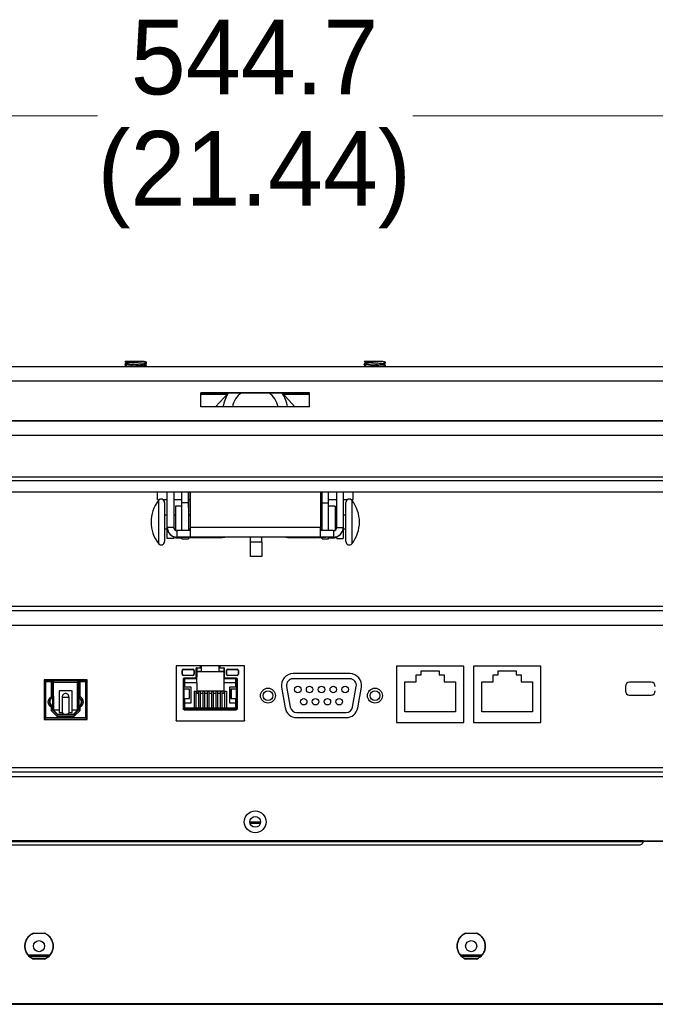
# Paper-space layout 'Sheet2' of a CAD drawing. Header units: millimetres. Extents: x 0 to 1118, y 0 to 864.
# Tile 33 of 232: x 399 to 449, y 142 to 219. Entities that reach past the tile are written whole.
import ezdxf

# ---------------------------------------------------------------- set-up
doc = ezdxf.new("R2010")
doc.units = ezdxf.units.MM
doc.styles.add('SLDTEXTSTYLE0', font='arial.ttf', dxfattribs={"width": 0.948})
doc.dimstyles.new('SLDDIMSTYLE1', dxfattribs={"dimtxt": 5.650301, "dimasz": 4.572, "dimexe": 0, "dimexo": 0.0625, "dimgap": 1.412575, "dimtad": 0, "dimtih": 1, "dimtoh": 1, "dimdec": 1, "dimlfac": 3, "dimrnd": 1e-09, "dimzin": 12, "dimdsep": 46, "dimtxsty": 'SLDTEXTSTYLE0', "dimsah": 1, "dimcen": 0.09, "dimadec": 0, "dimazin": 3, "dimtfac": 1, "dimtofl": 0, "dimtmove": 0, "dimatfit": 3, "dimfxl": 1, "dimfrac": 2, "dimtolj": 1, "dimtzin": 12, "dimarcsym": 0})

# ---------------------------------------------------------------- blocks, each defined once
blk = doc.blocks.new('_D_7')
at = {"color": 7, "linetype": 'Continuous', "lineweight": 0}
for p, q in [((326.925, 186.415), (326.925, 212.608)), ((508.478, 186.415), (508.478, 212.608)), ((326.925, 211.008), (405.413, 211.008)), ((508.478, 211.008), (429.99, 211.008))]:
    blk.add_line(p, q, dxfattribs=at)
for points in [[(326.925, 211.008), (331.497, 210.246), (331.497, 211.77)], [(508.478, 211.008), (503.906, 211.77), (503.906, 210.246)]]:
    blk.add_solid(points, dxfattribs=at)
at = {"color": 7, "linetype": 'Continuous', "lineweight": 0, "char_height": 5.8208, "attachment_point": 1, "style": 'SLDTEXTSTYLE0'}
for s, insert in [('544.7', (408, 218.511)), ('(21.44)', (405.413, 209.834))]:
    blk.add_mtext(s, dxfattribs=dict(at, insert=insert))

psp = doc.layouts.new('Sheet2')

# ---------------------------------------------------------------- linework, layer by layer
at = {"color": 7, "linetype": 'Continuous', "lineweight": 30}
for p, q in [((407.5549, 191.8655), (407.5549, 191.8395)), ((407.6726, 191.8512), (407.7582, 191.8015)), ((409.2173, 191.8191), (409.1539, 191.8559)), ((426.1815, 191.8655), (426.1838, 191.8656)), ((426.1815, 191.8655), (426.1815, 191.8624)), ((426.1838, 191.8656), (426.1939, 191.8584)), ((427.844, 191.8191), (427.7805, 191.8559)), ((338.5382, 191.4694), (496.8649, 191.4694)), ((407.5549, 191.6816), (407.5549, 191.6547)), ((407.5549, 191.5997), (407.5549, 191.5728)), ((407.5571, 191.6516), (407.5856, 191.635)), ((409.1772, 191.7605), (409.2184, 191.7844)), ((409.1805, 191.4958), (409.2187, 191.518)), ((409.2215, 191.7881), (409.2215, 191.8149)), ((409.2215, 191.7062), (409.2215, 191.733)), ((409.2215, 191.5214), (409.2215, 191.5483)), ((426.1815, 191.6816), (426.1815, 191.6547)), ((426.1815, 191.6226), (426.1815, 191.5957)), ((426.1837, 191.6516), (426.206, 191.6387)), ((426.3945, 191.4814), (426.3737, 191.4694)), ((427.8421, 191.5214), (427.8333, 191.5176)), ((427.8482, 191.7881), (427.8482, 191.8149)), ((427.8482, 191.7291), (427.8482, 191.7559)), ((427.8482, 191.5214), (427.8482, 191.5483)), ((427.8482, 191.4694), (427.8482, 191.4893)), ((496.8649, 190.3305), (338.5382, 190.3305)), ((413.4682, 189.4381), (421.9349, 189.4381)), ((413.4682, 188.3375), (413.4682, 189.4381)), ((421.9349, 189.4375), (413.4682, 189.4375)), ((413.4682, 189.3238), (415.5117, 189.3238)), ((413.4682, 189.3232), (415.5111, 189.3232)), ((414.6083, 188.3375), (415.6158, 189.4375)), ((419.7873, 189.4375), (420.7948, 188.3375)), ((419.8914, 189.3238), (421.9349, 189.3238)), ((419.8919, 189.3232), (421.9349, 189.3232)), ((421.9349, 188.3375), (421.9349, 189.4381)), ((421.9349, 188.3375), (413.4682, 188.3375)), ((495.7642, 187.2368), (339.6389, 187.2368)), ((339.6389, 187.2362), (495.7642, 187.2362)), ((364.787, 182.6057), (470.6162, 182.6057)), ((364.0941, 181.7201), (471.2874, 181.7201)), ((410.0815, 181.1274), (410.0815, 181.7201)), ((410.0815, 181.1274), (410.2793, 181.1274)), ((410.4657, 181.1274), (410.8452, 181.1274)), ((410.8452, 178.9443), (410.8452, 181.7201)), ((411.3515, 181.7201), (411.3515, 178.9443)), ((411.3515, 181.1274), (411.9865, 181.1274)), ((411.9865, 180.8688), (411.9865, 181.7201)), ((412.4929, 181.7201), (412.4929, 180.8688)), ((412.4945, 180.5051), (412.4945, 181.7201)), ((412.4945, 181.1274), (412.6215, 181.1274)), ((412.6215, 181.7201), (412.6215, 178.9448)), ((422.7815, 181.7201), (422.7815, 178.9448)), ((422.7815, 181.1274), (422.9085, 181.1274)), ((422.9085, 180.5051), (422.9085, 181.7201)), ((422.9102, 180.8688), (422.9102, 181.7201)), ((423.4165, 180.8688), (423.4165, 181.7201)), ((423.4165, 181.1274), (424.0515, 181.1274)), ((424.0515, 178.9443), (424.0515, 181.7201)), ((424.5579, 181.7201), (424.5579, 178.9443)), ((424.5579, 181.1274), (424.9374, 181.1274)), ((425.1238, 181.1274), (425.3215, 181.1274)), ((425.3215, 181.1274), (425.3215, 181.7201)), ((410.6412, 180.8754), (410.6412, 177.9739)), ((411.9865, 180.5858), (411.4785, 180.5858)), ((411.4785, 180.5858), (411.4785, 180.5341)), ((411.4785, 180.5341), (411.4785, 178.7114)), ((412.4929, 180.8688), (411.9865, 180.8688)), ((411.9865, 178.6774), (411.9865, 180.8688)), ((412.4929, 180.8688), (412.4929, 178.6774)), ((412.4929, 180.5051), (412.4945, 180.5051)), ((422.9085, 180.5051), (422.9102, 180.5051)), ((422.9102, 180.8688), (423.4165, 180.8688)), ((422.9102, 178.6774), (422.9102, 180.8688)), ((423.4165, 178.6774), (423.4165, 180.8688)), ((423.9245, 180.5858), (423.4165, 180.5858)), ((423.9245, 180.5858), (423.9245, 178.7114)), ((424.7619, 180.6639), (424.7619, 180.8754)), ((424.7619, 177.841), (424.7619, 180.6639)), ((410.8452, 179.8873), (410.6412, 179.8873)), ((411.4785, 179.8873), (411.3515, 179.8873)), ((412.6215, 179.8873), (412.4929, 179.8873)), ((422.9102, 179.8873), (422.7815, 179.8873)), ((424.0515, 179.8873), (423.9245, 179.8873)), ((424.7619, 179.8873), (424.5579, 179.8873)), ((410.6412, 178.829), (410.8452, 178.829)), ((411.3515, 178.9443), (410.8452, 178.9443)), ((410.8452, 178.9443), (410.8452, 178.9349)), ((410.8452, 178.0889), (410.8452, 178.9314)), ((411.3792, 178.829), (411.4785, 178.829)), ((412.4929, 178.829), (412.6215, 178.829)), ((422.7815, 178.9448), (412.6215, 178.9448)), ((412.6215, 178.9448), (412.6215, 178.1839)), ((422.7815, 178.1839), (422.7815, 178.9448)), ((422.7815, 178.829), (422.9102, 178.829)), ((423.9245, 178.829), (424.0239, 178.829)), ((424.0515, 178.9443), (424.5579, 178.9443)), ((424.5579, 178.9349), (424.5579, 178.9443)), ((424.5579, 178.9314), (424.5579, 178.0889)), ((424.5579, 178.829), (424.7619, 178.829)), ((411.3515, 178.0889), (410.8452, 178.0889)), ((410.8452, 178.0875), (410.8452, 178.0889)), ((411.3515, 178.0875), (410.8452, 178.0875)), ((411.3515, 178.2148), (411.3515, 178.0889)), ((411.3515, 178.0875), (411.3515, 178.0889)), ((411.4785, 178.1818), (411.4785, 178.1305)), ((411.4785, 178.1305), (411.9865, 178.1305)), ((412.6215, 178.6903), (411.6055, 178.6903)), ((411.6055, 178.6903), (411.6055, 178.1839)), ((412.6215, 178.1839), (411.6055, 178.1839)), ((411.6055, 178.1839), (411.6055, 178.1746)), ((411.6055, 178.1746), (412.1982, 178.1746)), ((411.9865, 178.0386), (411.9865, 178.1711)), ((411.9865, 178.0386), (412.4929, 178.0386)), ((412.4929, 178.1621), (412.4929, 178.0386)), ((412.4929, 178.1621), (414.0609, 178.1621)), ((422.7815, 178.1839), (412.6215, 178.1839)), ((412.8812, 178.1806), (413.4922, 178.1813)), ((413.4922, 178.1799), (412.8812, 178.1806)), ((412.8812, 178.1767), (413.4922, 178.1774)), ((413.4922, 178.176), (412.8812, 178.1767)), ((413.4922, 178.1813), (414.7142, 178.1813)), ((414.7142, 178.1799), (413.4922, 178.1799)), ((413.4922, 178.1774), (414.7142, 178.1774)), ((414.7142, 178.176), (413.4922, 178.176)), ((414.3149, 178.1732), (414.3149, 178.1725)), ((414.7142, 178.1813), (415.3253, 178.1806)), ((415.3253, 178.1806), (414.7142, 178.1799)), ((414.7142, 178.1774), (415.3253, 178.1767)), ((415.3253, 178.1767), (414.7142, 178.176)), ((420.2415, 178.1677), (415.1615, 178.1677)), ((415.1615, 178.1677), (415.1615, 178.1628)), ((417.3239, 177.7797), (417.3239, 178.1677)), ((418.2095, 177.7797), (418.2095, 178.1677)), ((420.0778, 178.1806), (420.6888, 178.1813)), ((420.6888, 178.1799), (420.0778, 178.1806)), ((420.0778, 178.1767), (420.6888, 178.1774)), ((420.6888, 178.176), (420.0778, 178.1767)), ((420.2415, 178.1628), (420.2415, 178.1677)), ((420.6888, 178.1813), (421.9109, 178.1813)), ((421.9109, 178.1799), (420.6888, 178.1799)), ((420.6888, 178.1774), (421.9109, 178.1774)), ((421.9109, 178.176), (420.6888, 178.176)), ((421.0882, 178.1732), (421.0882, 178.1725)), ((421.3422, 178.1621), (422.9102, 178.1621)), ((421.9109, 178.1813), (422.5219, 178.1806)), ((422.5219, 178.1806), (421.9109, 178.1799)), ((421.9109, 178.1774), (422.5219, 178.1767)), ((422.5219, 178.1767), (421.9109, 178.176)), ((423.7975, 178.6903), (422.7815, 178.6903)), ((423.7975, 178.1839), (422.7815, 178.1839)), ((422.9102, 178.0386), (422.9102, 178.1746)), ((422.9102, 178.0386), (423.4165, 178.0386)), ((423.7975, 178.1746), (423.2049, 178.1746)), ((423.4165, 178.0386), (423.4165, 178.1746)), ((423.4165, 178.1305), (423.9245, 178.1305)), ((423.7975, 178.6903), (423.7975, 178.1839)), ((423.7975, 178.1746), (423.7975, 178.1839)), ((423.9245, 178.1818), (423.9245, 178.1305)), ((424.0515, 178.0889), (424.0515, 178.2148)), ((424.0515, 178.0889), (424.5579, 178.0889)), ((424.0515, 178.0875), (424.0515, 178.0889)), ((424.0515, 178.0875), (424.5579, 178.0875)), ((424.5579, 178.0875), (424.5579, 178.0889)), ((410.6412, 177.9739), (410.6412, 177.841)), ((418.2095, 177.7797), (417.3239, 177.7797)), ((417.3239, 176.679), (417.3239, 177.7797)), ((418.2095, 177.7797), (418.2095, 176.679)), ((418.2095, 176.679), (417.3239, 176.679)), ((342.3683, 172.8057), (583.0249, 172.8057)), ((342.3683, 172.4724), (582.7892, 172.4724)), ((582.7892, 171.3057), (343.0349, 171.3057)), ((416.8599, 168.1624), (411.5299, 168.1624)), ((411.5299, 168.1624), (411.5299, 163.8557)), ((411.5366, 168.1557), (411.5299, 168.1557)), ((411.5366, 168.1624), (411.5366, 168.1557)), ((413.4483, 168.0557), (413.4483, 168.1624)), ((413.5183, 168.1557), (413.5183, 168.1624)), ((413.5183, 167.9757), (413.5183, 168.1557)), ((414.8716, 168.1624), (414.8716, 168.1557)), ((414.8716, 168.1557), (414.8716, 167.9757)), ((414.9416, 168.1624), (414.9416, 168.0557)), ((416.8533, 168.1557), (416.8533, 168.1624)), ((416.8533, 168.1557), (416.8599, 168.1557)), ((416.8599, 163.8557), (416.8599, 168.1624)), ((433.9616, 168.1391), (428.6949, 168.1391)), ((428.6949, 168.1391), (428.6949, 163.7391)), ((433.9616, 163.7391), (433.9616, 168.1391)), ((439.9616, 168.1391), (434.6949, 168.1391)), ((434.6949, 168.1391), (434.6949, 163.7391)), ((439.9616, 163.7391), (439.9616, 168.1391)), ((412.0049, 167.4924), (412.0049, 167.7924)), ((412.0216, 167.4924), (412.0216, 167.7924)), ((412.1049, 167.8924), (412.8383, 167.8924)), ((412.1049, 167.8757), (412.8383, 167.8757)), ((412.8383, 167.4091), (412.1049, 167.4091)), ((412.8383, 167.3924), (412.1049, 167.3924)), ((412.9216, 167.7924), (412.9216, 167.4924)), ((412.9383, 167.7924), (412.9383, 167.4924)), ((413.0749, 167.9224), (413.0749, 167.2224)), ((413.0749, 167.2991), (413.1449, 167.2991)), ((413.1416, 167.9891), (413.3816, 167.9891)), ((413.1449, 167.9891), (413.1449, 167.2991)), ((413.5183, 167.9757), (413.1449, 167.9757)), ((413.1449, 167.7257), (413.5183, 167.7257)), ((415.2449, 167.6757), (413.1449, 167.6757)), ((413.1449, 167.1574), (413.1449, 167.2991)), ((413.5183, 167.7257), (413.5183, 167.9757)), ((415.2449, 167.9757), (414.8716, 167.9757)), ((414.8716, 167.9757), (414.8716, 167.7257)), ((414.8716, 167.7257), (415.2449, 167.7257)), ((415.0083, 167.9891), (415.2483, 167.9891)), ((415.2449, 167.9891), (415.2449, 167.2991)), ((415.2449, 167.2991), (415.3149, 167.2991)), ((415.2449, 167.2991), (415.2449, 167.1574)), ((415.3149, 167.2224), (415.3149, 167.9224)), ((415.4516, 167.4924), (415.4516, 167.7924)), ((415.4683, 167.7924), (415.4683, 167.4924)), ((415.5516, 167.8924), (416.2849, 167.8924)), ((415.5516, 167.8757), (416.2849, 167.8757)), ((416.2849, 167.4091), (415.5516, 167.4091)), ((416.2849, 167.3924), (415.5516, 167.3924)), ((416.3683, 167.7924), (416.3683, 167.4924)), ((416.3849, 167.7924), (416.3849, 167.4924)), ((425.0738, 167.5427), (420.6472, 167.5427)), ((430.2449, 167.4391), (430.6283, 167.4391)), ((430.2449, 166.9057), (430.2449, 167.4391)), ((430.6283, 167.7724), (432.0283, 167.7724)), ((430.6283, 167.4391), (430.6283, 167.7724)), ((432.0283, 167.7724), (432.0283, 167.4391)), ((432.0283, 167.4391), (432.4116, 167.4391)), ((432.4116, 167.4391), (432.4116, 166.9057)), ((436.2449, 166.9057), (436.2449, 167.4391)), ((436.2449, 167.4391), (436.6283, 167.4391)), ((436.6283, 167.7724), (438.0283, 167.7724)), ((436.6283, 167.4391), (436.6283, 167.7724)), ((438.0283, 167.7724), (438.0283, 167.4391)), ((438.0283, 167.4391), (438.4116, 167.4391)), ((438.4116, 167.4391), (438.4116, 166.9057)), ((404.6033, 167.0724), (401.2533, 167.0724)), ((401.2533, 167.0724), (401.2533, 163.9724)), ((401.3533, 167.0724), (401.3533, 166.9724)), ((401.3533, 166.9724), (401.3866, 166.9391)), ((401.8283, 166.9724), (401.3533, 166.9724)), ((401.3533, 166.9724), (401.3533, 164.0724)), ((401.3866, 164.1057), (401.3866, 166.9391)), ((401.3866, 166.9391), (401.7949, 166.9391)), ((401.4199, 166.9724), (401.4199, 167.0724)), ((401.8283, 166.9724), (401.7949, 166.9391)), ((401.7949, 166.9391), (401.7949, 165.7132)), ((401.8949, 166.9724), (401.8283, 166.9724)), ((401.8949, 167.0724), (401.8949, 166.9724)), ((401.8949, 166.9724), (401.8949, 165.6391)), ((401.9295, 166.8224), (401.8949, 166.8224)), ((401.9297, 166.8057), (401.8949, 166.8057)), ((401.9283, 166.9724), (401.9283, 166.9667)), ((403.9283, 166.9724), (401.9283, 166.9724)), ((401.9283, 166.9667), (401.9468, 164.7374)), ((401.9958, 166.8724), (403.8608, 166.8724)), ((402.0135, 164.7307), (401.9958, 166.8724)), ((402.2283, 166.9724), (402.2283, 167.0724)), ((403.6283, 167.0724), (403.6283, 166.9724)), ((403.843, 164.7307), (403.8608, 166.8724)), ((403.8701, 167.0028), (403.87, 166.9724)), ((403.8708, 166.6557), (403.8783, 166.7138)), ((403.9282, 166.9667), (403.9098, 164.7374)), ((403.9282, 166.9667), (403.9283, 166.9724)), ((403.9531, 166.8623), (403.9534, 167.0023)), ((403.9616, 166.8057), (403.9566, 166.8057)), ((403.9616, 166.9724), (403.9616, 167.0724)), ((403.9616, 166.9724), (403.9616, 166.6765)), ((403.9616, 166.9724), (404.0283, 166.9724)), ((403.9634, 166.6557), (403.9616, 166.6765)), ((403.9616, 166.6557), (403.9616, 165.6566)), ((404.0283, 166.9724), (404.0616, 166.9391)), ((404.5033, 166.9724), (404.0283, 166.9724)), ((404.0616, 165.7274), (404.0616, 166.9391)), ((404.0616, 166.9391), (404.4699, 166.9391)), ((404.4366, 167.0724), (404.4366, 166.9724)), ((404.5033, 166.9724), (404.4699, 166.9391)), ((404.4699, 166.9391), (404.4699, 164.1057)), ((404.5033, 167.0724), (404.5033, 166.9724)), ((404.5033, 164.0724), (404.5033, 166.9724)), ((404.6033, 163.9724), (404.6033, 167.0724)), ((412.1066, 164.8057), (412.1066, 167.1224)), ((412.1066, 167.1224), (412.1399, 167.1224)), ((412.1399, 164.8057), (412.1399, 167.1224)), ((412.1499, 167.1574), (413.1449, 167.1574)), ((412.2066, 167.2224), (413.0749, 167.2224)), ((412.2066, 167.2224), (412.2066, 167.1891)), ((412.2066, 167.1891), (413.0749, 167.1891)), ((412.2199, 166.5207), (412.2199, 167.1574)), ((413.1449, 166.8241), (412.2199, 166.8241)), ((413.0749, 167.1891), (413.0749, 167.2224)), ((413.1449, 166.8241), (413.1449, 167.1574)), ((413.1449, 166.8241), (413.1449, 166.0057)), ((415.2449, 167.1574), (416.24, 167.1574)), ((415.2449, 167.1574), (415.2449, 166.8241)), ((416.1699, 166.8241), (415.2449, 166.8241)), ((415.2449, 166.8241), (415.2449, 166.0057)), ((415.3149, 167.2224), (416.1833, 167.2224)), ((415.3149, 167.2224), (415.3149, 167.1891)), ((415.3149, 167.1891), (416.1833, 167.1891)), ((416.1699, 167.1574), (416.1699, 166.5207)), ((416.1833, 167.2224), (416.1833, 167.1891)), ((416.2499, 167.1224), (416.2499, 164.8057)), ((416.2833, 167.1224), (416.2499, 167.1224)), ((416.2833, 167.1224), (416.2833, 164.8057)), ((420.147, 166.5464), (420.4306, 164.9378)), ((425.0738, 167.1427), (420.6472, 167.1427)), ((425.2904, 164.9378), (425.5741, 166.5464)), ((429.3616, 166.9057), (430.2449, 166.9057)), ((429.3616, 164.5724), (429.3616, 166.9057)), ((432.4116, 166.9057), (433.2949, 166.9057)), ((433.2949, 166.9057), (433.2949, 164.5724)), ((435.3616, 164.5724), (435.3616, 166.9057)), ((435.3616, 166.9057), (436.2449, 166.9057)), ((438.4116, 166.9057), (439.2949, 166.9057)), ((439.2949, 166.9057), (439.2949, 164.5724)), ((446.5349, 166.5391), (446.5349, 166.2057)), ((448.5349, 166.8724), (446.8683, 166.8724)), ((401.8949, 166.5057), (401.9321, 166.5057)), ((401.8949, 166.2724), (401.9341, 166.2724)), ((403.4283, 166.2057), (402.4283, 166.2057)), ((402.4283, 166.2057), (402.4283, 164.7307)), ((403.4283, 164.7307), (403.4283, 166.2057)), ((403.9225, 166.2724), (403.9616, 166.2724)), ((403.9423, 166.5057), (403.9616, 166.5057)), ((412.1399, 166.5207), (412.2199, 166.5207)), ((412.1399, 166.3291), (412.147, 166.3291)), ((412.147, 166.3291), (412.147, 165.6124)), ((412.5719, 166.3291), (412.147, 166.3291)), ((412.2199, 166.5207), (412.6716, 166.5207)), ((412.5719, 165.6124), (412.5719, 166.3291)), ((412.5719, 166.3291), (412.5883, 166.3291)), ((412.5883, 165.6124), (412.5883, 166.3291)), ((412.6716, 166.5207), (412.6716, 165.2541)), ((412.9383, 166.1713), (413.0716, 166.1713)), ((412.9383, 166.1713), (412.9383, 164.8507)), ((413.0716, 166.1713), (413.0716, 164.8507)), ((415.2449, 166.1724), (413.1449, 166.1724)), ((413.2783, 166.0057), (413.1449, 166.0057)), ((413.2783, 166.1713), (413.4116, 166.1713)), ((413.2783, 166.1713), (413.2783, 164.8507)), ((413.4116, 166.1713), (413.4116, 164.8507)), ((413.6183, 166.0057), (413.4116, 166.0057)), ((413.6183, 166.1713), (413.7516, 166.1713)), ((413.6183, 166.1713), (413.6183, 164.8507)), ((413.7516, 166.1713), (413.7516, 164.8507)), ((413.9583, 166.0057), (413.7516, 166.0057)), ((413.9583, 166.1713), (414.0916, 166.1713)), ((413.9583, 166.1713), (413.9583, 164.8507)), ((414.0916, 166.1713), (414.0916, 164.8507)), ((414.2983, 166.0057), (414.0916, 166.0057)), ((414.2983, 166.1713), (414.4316, 166.1713)), ((414.2983, 166.1713), (414.2983, 164.8507)), ((414.4316, 166.1713), (414.4316, 164.8507)), ((414.6383, 166.0057), (414.4316, 166.0057)), ((414.6383, 166.1713), (414.7716, 166.1713)), ((414.6383, 166.1713), (414.6383, 164.8507)), ((414.7716, 166.1713), (414.7716, 164.8507)), ((414.9783, 166.0057), (414.7716, 166.0057)), ((414.9783, 166.1713), (415.1116, 166.1713)), ((414.9783, 166.1713), (414.9783, 164.8507)), ((415.1116, 166.1713), (415.1116, 164.8507)), ((415.2449, 166.0057), (415.1116, 166.0057)), ((415.3183, 166.1713), (415.4516, 166.1713)), ((415.3183, 166.1713), (415.3183, 164.8507)), ((415.4516, 166.1713), (415.4516, 164.8507)), ((415.7183, 165.2541), (415.7183, 166.5207)), ((415.7183, 166.5207), (416.1699, 166.5207)), ((415.8016, 166.3291), (415.8016, 165.6124)), ((415.818, 166.3291), (415.8016, 166.3291)), ((415.818, 166.3291), (415.818, 165.6124)), ((416.2429, 166.3291), (415.818, 166.3291)), ((416.1699, 166.5207), (416.2499, 166.5207)), ((416.2429, 165.6124), (416.2429, 166.3291)), ((416.2429, 166.3291), (416.2499, 166.3291)), ((419.753, 166.477), (420.0367, 164.8683)), ((425.6844, 164.8683), (425.968, 166.477)), ((446.8683, 165.8724), (448.5349, 165.8724)), ((401.2533, 165.7391), (401.3533, 165.7391)), ((401.2533, 165.4724), (401.3533, 165.4724)), ((401.2533, 165.2057), (401.3533, 165.2057)), ((401.7949, 165.7132), (401.8949, 165.6391)), ((401.8949, 165.0391), (401.7949, 164.9649)), ((401.8949, 165.6391), (401.8949, 165.0391)), ((401.9418, 165.3391), (401.8949, 165.3391)), ((401.8949, 165.0391), (401.8949, 164.7224)), ((402.6616, 165.7224), (402.6616, 164.5057)), ((403.1949, 164.5057), (403.1949, 165.7224)), ((403.9616, 165.3391), (403.9147, 165.3391)), ((404.0616, 165.7274), (403.9616, 165.6566)), ((403.9616, 165.6566), (403.9616, 165.0215)), ((403.9616, 165.0215), (403.9616, 164.7224)), ((404.0616, 164.9507), (403.9616, 165.0215)), ((412.1399, 165.6124), (412.147, 165.6124)), ((412.2199, 165.5207), (412.1399, 165.5207)), ((412.147, 165.6124), (412.5719, 165.6124)), ((412.2199, 164.8507), (412.2199, 165.5207)), ((412.6716, 165.2541), (412.2199, 165.2541)), ((412.5719, 165.6124), (412.5883, 165.6124)), ((416.1699, 165.2541), (415.7183, 165.2541)), ((415.8016, 165.6124), (415.818, 165.6124)), ((415.818, 165.6124), (416.2429, 165.6124)), ((416.1699, 165.5207), (416.1699, 164.8507)), ((416.2499, 165.5207), (416.1699, 165.5207)), ((416.2429, 165.6124), (416.2499, 165.6124)), ((401.7949, 164.9649), (401.7949, 164.681)), ((401.7949, 164.681), (401.8949, 164.7224)), ((401.7949, 164.681), (402.2535, 164.2224)), ((401.9452, 164.9224), (401.8949, 164.9224)), ((401.8949, 164.7224), (402.2949, 164.3224)), ((401.9953, 164.6889), (401.9468, 164.7374)), ((401.9468, 164.6705), (401.9468, 164.7374)), ((401.9953, 164.6889), (402.0135, 164.7307)), ((402.3288, 164.3557), (401.9953, 164.6889)), ((402.0135, 164.7307), (402.4283, 164.7307)), ((402.2535, 164.2224), (402.2949, 164.3224)), ((402.2535, 164.2224), (403.603, 164.2224)), ((402.3288, 164.3557), (402.2616, 164.3557)), ((403.5616, 164.3224), (402.2949, 164.3224)), ((402.9283, 164.3557), (402.3288, 164.3557)), ((402.3533, 164.3557), (402.3533, 164.3224)), ((402.4283, 164.7307), (402.4283, 164.5057)), ((402.4283, 164.5057), (402.6616, 164.5057)), ((403.5278, 164.3557), (402.9283, 164.3557)), ((403.1949, 164.5057), (403.4283, 164.5057)), ((403.4283, 164.7307), (403.843, 164.7307)), ((403.4283, 164.5057), (403.4283, 164.7307)), ((403.5033, 164.3224), (403.5033, 164.3557)), ((403.8613, 164.6889), (403.5278, 164.3557)), ((403.5949, 164.3557), (403.5278, 164.3557)), ((403.5616, 164.3224), (403.9616, 164.7224)), ((403.5616, 164.3224), (403.603, 164.2224)), ((403.603, 164.2224), (404.0616, 164.681)), ((403.843, 164.7307), (403.8613, 164.6889)), ((403.9098, 164.7374), (403.8613, 164.6889)), ((403.9098, 164.7374), (403.9098, 164.6705)), ((403.9616, 164.9224), (403.9113, 164.9224)), ((404.0616, 164.681), (403.9616, 164.7224)), ((404.0616, 164.681), (404.0616, 164.9507)), ((412.1066, 164.8057), (412.1399, 164.8057)), ((412.2199, 164.8507), (412.1464, 164.7772)), ((412.1574, 164.7607), (416.2325, 164.7607)), ((416.1833, 164.7391), (412.2066, 164.7391)), ((412.2066, 164.7057), (412.2066, 164.7391)), ((416.1833, 164.7057), (412.2066, 164.7057)), ((416.1699, 164.8507), (412.2199, 164.8507)), ((416.2435, 164.7772), (416.1699, 164.8507)), ((416.1833, 164.7057), (416.1833, 164.7391)), ((416.2833, 164.8057), (416.2499, 164.8057)), ((420.9309, 164.518), (424.7902, 164.518)), ((433.2949, 164.5724), (429.3616, 164.5724)), ((439.2949, 164.5724), (435.3616, 164.5724)), ((401.2533, 164.0724), (401.3533, 164.0724)), ((401.2533, 163.9724), (404.6033, 163.9724)), ((401.3533, 164.0724), (401.3866, 164.1057)), ((404.5033, 164.0724), (401.3533, 164.0724)), ((404.4699, 164.1057), (401.3866, 164.1057)), ((404.4699, 164.1057), (404.5033, 164.0724)), ((404.5033, 164.0724), (404.6033, 164.0724)), ((411.5299, 163.8791), (411.5366, 163.8791)), ((411.5299, 163.8557), (416.8599, 163.8557)), ((411.5366, 163.8557), (411.5366, 163.8791)), ((416.8599, 163.8791), (416.8533, 163.8791)), ((416.8533, 163.8791), (416.8533, 163.8557)), ((420.9309, 164.118), (424.7902, 164.118)), ((428.6949, 163.7391), (433.9616, 163.7391)), ((434.6949, 163.7391), (439.9616, 163.7391)), ((618.9049, 159.8724), (216.4983, 159.8724)), ((216.734, 159.5391), (618.6692, 159.5391)), ((447.9249, 154.5191), (387.4916, 154.5191)), ((387.4933, 154.4724), (447.9233, 154.4724)), ((612.8368, 154.4724), (447.9233, 154.4724)), ((447.9249, 154.5191), (447.9249, 154.5186)), ((447.9249, 154.5191), (612.8368, 154.5191)), ((447.9249, 154.5186), (447.9249, 154.4955)), ((447.9249, 154.4957), (447.9249, 154.4955)), ((447.5916, 154.1724), (387.8249, 154.1724)), ((400.4383, 147.3224), (401.2782, 147.3224)), ((434.1049, 147.3224), (434.9449, 147.3224)), ((401.6923, 145.6057), (400.0242, 145.6057)), ((401.6016, 145.5057), (400.1149, 145.5057)), ((401.3618, 145.3391), (400.3547, 145.3391)), ((401.2782, 145.2891), (400.4383, 145.2891)), ((435.359, 145.6057), (433.6909, 145.6057)), ((435.2683, 145.5057), (433.7816, 145.5057)), ((435.0285, 145.3391), (434.0214, 145.3391)), ((434.9449, 145.2891), (434.1049, 145.2891)), ((215.9899, 141.8224), (619.3933, 141.8224)), ((215.9899, 141.7724), (619.3933, 141.7724)), ((220.9916, 141.8391), (614.3916, 141.8391))]:
    psp.add_line(p, q, dxfattribs=at)
at = {"color": 8, "linetype": 'Continuous', "lineweight": 30}
for p, q in [((363.2777, 186.1228), (472.1477, 186.1228)), ((470.5242, 182.8597), (364.8699, 182.8597)), ((410.1604, 181.0405), (410.1604, 177.8233)), ((425.2426, 180.8059), (425.2426, 181.0405)), ((425.2426, 177.6759), (425.2426, 180.8059)), ((410.1604, 177.8233), (410.1604, 177.6759)), ((413.4483, 168.1557), (413.5183, 168.1557)), ((414.8716, 168.1557), (414.9416, 168.1557)), ((579.4583, 160.2057), (339.3482, 160.2057)), ((418.1023, 155.8748), (417.3009, 155.8748)), ((447.5218, 154.4724), (447.6064, 154.5447))]:
    psp.add_line(p, q, dxfattribs=at)
at = {"color": 7, "linetype": 'Continuous', "lineweight": 30, "flags": 128}
for points in [[(411.4785, 178.1818), (411.4572, 178.1857), (411.3515, 178.2148)], [(411.3515, 178.2058), (411.4572, 178.1767), (411.4785, 178.1728)], [(412.1982, 178.1746), (412.6112, 178.1746), (413.0082, 178.1745), (413.3742, 178.1744), (413.6949, 178.1742), (413.9582, 178.174), (414.1538, 178.1737), (414.2742, 178.1735), (414.3149, 178.1732)], [(414.3149, 178.1725), (414.2742, 178.1722), (414.1538, 178.172), (413.9582, 178.1717), (413.6949, 178.1715), (413.3742, 178.1713), (413.0082, 178.1712), (412.6112, 178.1711), (412.4929, 178.1711)], [(421.0882, 178.1732), (421.1289, 178.1735), (421.2493, 178.1737), (421.4449, 178.174), (421.7082, 178.1742), (422.0289, 178.1744), (422.3949, 178.1745), (422.7919, 178.1746), (423.2049, 178.1746)], [(422.9102, 178.1711), (422.7919, 178.1711), (422.3949, 178.1712), (422.0289, 178.1713), (421.7082, 178.1715), (421.4449, 178.1717), (421.2493, 178.172), (421.1289, 178.1722), (421.0882, 178.1725)], [(424.0515, 178.2148), (423.9459, 178.1857), (423.9245, 178.1818)], [(423.9245, 178.1728), (423.9459, 178.1767), (424.0515, 178.2058)]]:
    psp.add_lwpolyline(points, dxfattribs=at)
at = {"color": 7, "linetype": 'Continuous', "lineweight": 30}
for centre, radius in [((421.0148, 166.3045), 0.254), ((421.9377, 166.3045), 0.254), ((422.8605, 166.3045), 0.254), ((423.7834, 166.3045), 0.254), ((424.7063, 166.3045), 0.254), ((418.6949, 165.8303), 0.5833), ((418.6949, 165.8303), 0.381), ((427.0261, 165.8303), 0.5833), ((427.0261, 165.8303), 0.381), ((421.4762, 165.3562), 0.254), ((422.3991, 165.3562), 0.254), ((423.322, 165.3562), 0.254), ((424.2448, 165.3562), 0.254), ((417.7016, 155.9891), 0.85), ((417.7016, 155.9891), 0.4167), ((400.8583, 146.3057), 0.4333), ((434.5249, 146.3057), 0.4333)]:
    psp.add_circle(centre, radius, dxfattribs=at)
for centre, radius, start, end in [((407.6816, 168.4248), 23.4411, 89.937855, 90.309327), ((417.7016, 187.9612), 2.54, 144.463447, 171.481877), ((417.7015, 187.9626), 1.8203, 125.877615, 168.115448), ((417.7016, 187.9626), 1.8203, 11.884552, 54.122385), ((417.7015, 187.9612), 2.54, 8.518158, 35.536518), ((410.3725, 180.8754), 0.2687, 0, 142.102418), ((425.0306, 180.8754), 0.2687, 37.897582, 180), ((412.3216, 179.3582), 2.7387, 142.102418, 217.897582), ((423.0815, 179.3582), 2.7387, 322.102418, 37.897582), ((411.6055, 178.9443), 0.7603, 180.000123, 269.999877), ((411.6055, 178.9349), 0.7603, 179.999829, 270.000171), ((411.6055, 178.9443), 0.254, 180.000373, 269.999627), ((423.7975, 178.9443), 0.7603, 270.000123, 359.999877), ((423.7975, 178.9443), 0.254, 270.000293, 359.999707), ((423.7975, 178.9349), 0.7603, 269.999829, 0.000171), ((413.7887, 21.2868), 156.8983, 89.561466, 90.214431), ((413.7884, 21.3639), 156.8173, 89.561134, 90.214436), ((414.3363, 593.9539), 415.7919, 269.962044, 270.113715), ((421.0668, 593.9538), 415.7918, 269.886285, 270.037956), ((420.9854, 21.2868), 156.8983, 89.561466, 90.214431), ((420.9851, 21.3639), 156.8173, 89.561134, 90.214436), ((410.3725, 177.841), 0.2687, 217.897582, 0), ((425.0306, 177.841), 0.2687, 180, 322.102418), ((412.1049, 167.7924), 0.1, 90, 180), ((412.1049, 167.4924), 0.1, 180, 270), ((412.1049, 167.7924), 0.0833, 90, 180), ((412.1049, 167.4924), 0.0833, 180, 270), ((412.8383, 167.7924), 0.1, 0, 90), ((412.8383, 167.7924), 0.0833, 0, 90), ((412.8383, 167.4924), 0.1, 270, 0), ((412.8383, 167.4924), 0.0833, 270, 0), ((413.1416, 167.9224), 0.0667, 90, 180), ((413.3816, 168.0557), 0.0667, 270, 0), ((415.0083, 168.0557), 0.0667, 180, 270), ((415.2483, 167.9224), 0.0667, 0, 90), ((415.5516, 167.7924), 0.1, 90, 180), ((415.5516, 167.4924), 0.1, 180, 270), ((415.5516, 167.7924), 0.0833, 90, 180), ((415.5516, 167.4924), 0.0833, 180, 270), ((416.2849, 167.7924), 0.1, 0, 90), ((416.2849, 167.7924), 0.0833, 0, 90), ((416.2849, 167.4924), 0.1, 270, 0), ((416.2849, 167.4924), 0.0833, 270, 0), ((420.6472, 166.6347), 0.908, 90, 190), ((425.0738, 166.6347), 0.908, 350, 90), ((412.2066, 167.1224), 0.0667, 90, 180), ((416.1833, 167.1224), 0.0667, 0, 90), ((420.6472, 166.6347), 0.508, 90, 190), ((425.0738, 166.6347), 0.508, 350, 90), ((446.8683, 166.5391), 0.3333, 90, 180), ((448.5349, 166.5391), 0.3333, 0, 90), ((446.8683, 166.2057), 0.3333, 180, 270), ((448.5349, 166.2057), 0.3333, 270, 0), ((401.9499, 165.3391), 0.405, 112.50195, 247.498014), ((401.9499, 165.3391), 0.305, 100.388869, 259.611205), ((402.0199, 165.3391), 0.325, 112.619882, 247.380142), ((403.8849, 165.3391), 0.3267, 283.573598, 76.426442), ((403.8095, 165.3391), 0.3521, 295.591545, 64.408439), ((403.8849, 165.3391), 0.4267, 294.460232, 65.539772), ((412.2066, 164.8057), 0.0667, 180, 270), ((416.1833, 164.8057), 0.0667, 270, 0), ((420.9309, 165.026), 0.908, 190, 270), ((420.9309, 165.026), 0.508, 190, 270), ((424.7902, 165.026), 0.508, 270, 350), ((424.7902, 165.026), 0.908, 270, 350), ((447.6512, 154.9724), 0.5, 270, 294.951301)]:
    psp.add_arc(centre, radius, start, end, dxfattribs=at)
for points, knots in [([(407.707, 191.8658), (407.6669, 191.8616), (407.5807, 191.8526), (407.538, 191.8424), (407.5628, 191.8364), (407.5676, 191.8352)], [0, 0, 0, 0, 0.4123753, 0.8855003, 1, 1, 1, 1]), ([(408.1486, 191.8519), (408.0825, 191.8519), (407.9498, 191.8518), (407.7961, 191.8518), (407.6904, 191.8516), (407.6787, 191.8515), (407.6728, 191.8515)], [0, 0, 0, 0, 0.2425053, 0.4871557, 0.740902, 1, 1, 1, 1]), ([(408.9865, 191.8654), (409.0085, 191.8654), (409.0525, 191.8655), (409.03, 191.8657), (408.9415, 191.8658), (408.7851, 191.8659), (408.5751, 191.866), (408.33, 191.866), (408.0763, 191.866), (407.859, 191.8659), (407.7526, 191.8659), (407.707, 191.8658)], [0, 0, 0, 0, 0.1022064, 0.2053173, 0.3122614, 0.4230125, 0.5378163, 0.6563653, 0.7788921, 0.9053712, 1, 1, 1, 1]), ([(408.1486, 191.8519), (408.0925, 191.8476), (407.9608, 191.8374), (407.8128, 191.822), (407.7843, 191.8109), (407.771, 191.8058)], [0, 0, 0, 0, 0.2826951, 0.6638946, 1, 1, 1, 1]), ([(409.0045, 191.857), (409.0083, 191.8555), (409.027, 191.8483), (408.9725, 191.8353), (408.823, 191.818), (408.5953, 191.8006), (408.3348, 191.7831), (408.0811, 191.7656), (407.8857, 191.748), (407.7779, 191.7342), (407.778, 191.7262), (407.7781, 191.7241)], [0, 0, 0, 0, 0.0334146, 0.1647495, 0.2960832, 0.4274142, 0.5587422, 0.6900669, 0.8213894, 0.9527153, 1, 1, 1, 1]), ([(409.2196, 191.7359), (409.1847, 191.7562), (409.115, 191.7966), (409.0453, 191.8371), (409.0105, 191.8573)], [0, 0, 0, 0, 0.5002571, 1, 1, 1, 1]), ([(409.1513, 191.8515), (409.1518, 191.8515), (409.153, 191.8516), (409.0967, 191.8517), (409.0287, 191.8518), (409.02, 191.8518)], [0, 0, 0, 0, 0.3776055, 0.9208331, 1, 1, 1, 1]), ([(427.6221, 191.8656), (427.6062, 191.8657), (427.5743, 191.8658), (427.4421, 191.8659), (427.2606, 191.866), (427.0377, 191.866), (426.7972, 191.866), (426.5636, 191.8659), (426.3652, 191.8658), (426.2337, 191.8657), (426.1988, 191.8656), (426.1838, 191.8656)], [0, 0, 0, 0, 0.1022066, 0.2053178, 0.3122621, 0.4230127, 0.5378166, 0.6563657, 0.7788923, 0.9053715, 1, 1, 1, 1]), ([(426.1846, 191.8587), (426.2238, 191.836), (426.2906, 191.7973), (426.3573, 191.7586), (426.3849, 191.7425)], [0, 0, 0, 0, 0.5867218, 1, 1, 1, 1]), ([(426.7752, 191.8519), (426.7092, 191.8519), (426.5765, 191.8518), (426.4228, 191.8518), (426.3171, 191.8516), (426.3054, 191.8515), (426.2994, 191.8515)], [0, 0, 0, 0, 0.2425053, 0.4871556, 0.7409019, 1, 1, 1, 1]), ([(427.6221, 191.8656), (427.6012, 191.8614), (427.5523, 191.8514), (427.383, 191.8355), (427.1427, 191.8181), (426.8788, 191.8006), (426.6402, 191.7831), (426.4567, 191.7655), (426.4151, 191.7538), (426.3944, 191.7479)], [0, 0, 0, 0, 0.1100853, 0.2585281, 0.4069696, 0.5554083, 0.7038441, 0.8522756, 1, 1, 1, 1]), ([(427.6546, 191.8655), (427.655, 191.8655), (427.6556, 191.8656), (427.6299, 191.8656), (427.6221, 191.8656)], [0, 0, 0, 0, 0.6971708, 1, 1, 1, 1]), ([(427.8448, 191.7597), (427.8099, 191.7799), (427.7403, 191.8203), (427.6707, 191.8608), (427.6359, 191.881)], [0, 0, 0, 0, 0.5002305, 1, 1, 1, 1]), ([(427.7779, 191.8515), (427.78, 191.8515), (427.7847, 191.8516), (427.7213, 191.8517), (427.6863, 191.8517)], [0, 0, 0, 0, 0.4481274, 1, 1, 1, 1]), ([(407.6879, 191.6787), (407.6518, 191.6749), (407.5706, 191.6662), (407.5362, 191.657), (407.5595, 191.6517), (407.5614, 191.6513)], [0, 0, 0, 0, 0.4217845, 0.9515002, 1, 1, 1, 1]), ([(407.563, 191.6816), (407.5606, 191.6827), (407.547, 191.6886), (407.6037, 191.6983), (407.7024, 191.7069), (407.7458, 191.7107)], [0, 0, 0, 0, 0.110242, 0.6086395, 1, 1, 1, 1]), ([(407.7661, 191.7241), (407.7313, 191.7039), (407.6616, 191.6635), (407.5919, 191.6231), (407.5571, 191.6028)], [0, 0, 0, 0, 0.4997601, 1, 1, 1, 1]), ([(407.5572, 191.5696), (407.5921, 191.5493), (407.6497, 191.516), (407.7072, 191.4825), (407.7299, 191.4694)], [0, 0, 0, 0, 0.6061105, 1, 1, 1, 1]), ([(407.7663, 191.8062), (407.7315, 191.786), (407.6619, 191.7456), (407.5922, 191.7052), (407.5574, 191.685)], [0, 0, 0, 0, 0.4997826, 1, 1, 1, 1]), ([(407.5585, 191.8355), (407.5934, 191.8153), (407.66, 191.7767), (407.7266, 191.738), (407.7582, 191.7196)], [0, 0, 0, 0, 0.523897, 1, 1, 1, 1]), ([(409.2128, 191.7062), (409.2111, 191.7026), (409.2071, 191.6943), (409.0909, 191.6813), (408.8964, 191.6671), (408.6414, 191.6529), (408.3585, 191.6386), (408.079, 191.6242), (407.8337, 191.6098), (407.654, 191.5952), (407.5541, 191.5818), (407.5621, 191.5731), (407.5656, 191.5693)], [0, 0, 0, 0, 0.0790562, 0.1838462, 0.2886355, 0.3934251, 0.4982153, 0.6030054, 0.7077953, 0.8125848, 0.9173736, 1, 1, 1, 1]), ([(407.5586, 191.5997), (407.5648, 191.6041), (407.5778, 191.6133), (407.7117, 191.6275), (407.9179, 191.6419), (408.1794, 191.6563), (408.464, 191.6707), (408.7398, 191.685), (408.9773, 191.6992), (409.1424, 191.7134), (409.2235, 191.7246), (409.2132, 191.7312), (409.2103, 191.733)], [0, 0, 0, 0, 0.0983683, 0.205895, 0.3134221, 0.4209493, 0.5284764, 0.6360028, 0.7435288, 0.8510552, 0.9585818, 1, 1, 1, 1]), ([(407.6877, 191.4939), (407.6794, 191.4891), (407.6653, 191.4809), (407.6512, 191.4727), (407.6455, 191.4694)], [0, 0, 0, 0, 0.5910919, 1, 1, 1, 1]), ([(408.9971, 191.5818), (408.9951, 191.5789), (408.989, 191.5703), (408.8671, 191.5558), (408.6608, 191.5385), (408.4029, 191.521), (408.1462, 191.5035), (407.9261, 191.4863), (407.8483, 191.4749), (407.8106, 191.4694)], [0, 0, 0, 0, 0.0771431, 0.2324836, 0.3878231, 0.5431629, 0.6985018, 0.8538402, 1, 1, 1, 1]), ([(409.01, 191.5816), (409.0448, 191.6018), (409.1144, 191.6422), (409.1841, 191.6826), (409.2189, 191.7028)], [0, 0, 0, 0, 0.4997828, 1, 1, 1, 1]), ([(409.2193, 191.4694), (409.1844, 191.4896), (409.1173, 191.5285), (409.0503, 191.5675), (409.018, 191.5862)], [0, 0, 0, 0, 0.5193974, 1, 1, 1, 1]), ([(409.2188, 191.5517), (409.1883, 191.5694), (409.1449, 191.5945), (409.1015, 191.6197), (409.0886, 191.6272)], [0, 0, 0, 0, 0.7018182, 1, 1, 1, 1]), ([(409.1181, 191.7948), (409.1353, 191.7964), (409.2026, 191.8028), (409.2353, 191.811), (409.2121, 191.8176), (409.2055, 191.8194)], [0, 0, 0, 0, 0.1974205, 0.7727229, 1, 1, 1, 1]), ([(409.1195, 191.5273), (409.1196, 191.5273), (409.1776, 191.5322), (409.2176, 191.539), (409.2116, 191.546), (409.2097, 191.5483)], [0, 0, 0, 0, 0.0011412, 0.677022, 1, 1, 1, 1]), ([(409.2112, 191.7842), (409.2121, 191.7834), (409.2161, 191.7796), (409.1826, 191.7758), (409.1561, 191.7727)], [0, 0, 0, 0, 0.2115624, 1, 1, 1, 1]), ([(409.2154, 191.5214), (409.216, 191.5174), (409.2168, 191.5122), (409.1678, 191.5071), (409.1565, 191.5059)], [0, 0, 0, 0, 0.7691469, 1, 1, 1, 1]), ([(426.216, 191.6672), (426.1905, 191.6623), (426.1626, 191.657), (426.1861, 191.6517), (426.1881, 191.6513)], [0, 0, 0, 0, 0.916122, 1, 1, 1, 1]), ([(427.8406, 191.7258), (427.8413, 191.7253), (427.8483, 191.72), (427.7711, 191.7099), (427.6113, 191.6958), (427.3747, 191.6815), (427.1, 191.6672), (426.8149, 191.6529), (426.5531, 191.6385), (426.3414, 191.624), (426.2135, 191.6095), (426.1645, 191.5987), (426.189, 191.5928), (426.1935, 191.5917)], [0, 0, 0, 0, 0.0132496, 0.1201855, 0.2271208, 0.3340563, 0.4409915, 0.5479268, 0.6548625, 0.7617984, 0.8687344, 0.9756691, 1, 1, 1, 1]), ([(426.1897, 191.6816), (426.1873, 191.6827), (426.1738, 191.6886), (426.2181, 191.6967), (426.2972, 191.7038), (426.322, 191.706)], [0, 0, 0, 0, 0.1317694, 0.7274901, 1, 1, 1, 1]), ([(426.3341, 191.772), (426.3189, 191.7632), (426.2689, 191.7342), (426.2189, 191.7052), (426.184, 191.685)], [0, 0, 0, 0, 0.3033798, 1, 1, 1, 1]), ([(426.1848, 191.592), (426.2197, 191.5717), (426.2864, 191.5331), (426.3531, 191.4943), (426.3849, 191.4759)], [0, 0, 0, 0, 0.52327981, 1, 1, 1, 1]), ([(426.3943, 191.748), (426.3595, 191.7278), (426.2899, 191.6873), (426.2202, 191.6469), (426.1853, 191.6267)], [0, 0, 0, 0, 0.4997559, 1, 1, 1, 1]), ([(426.1917, 191.6226), (426.1889, 191.6241), (426.1768, 191.6305), (426.2522, 191.6417), (426.4111, 191.6562), (426.6449, 191.6706), (426.9187, 191.685), (427.2041, 191.6994), (427.4674, 191.7136), (427.6815, 191.7278), (427.8131, 191.742), (427.8646, 191.7527), (427.8402, 191.7587), (427.835, 191.76)], [0, 0, 0, 0, 0.0327283, 0.1370346, 0.241341, 0.3456471, 0.449953, 0.5542581, 0.6585633, 0.7628694, 0.8671754, 0.9714816, 1, 1, 1, 1]), ([(426.3341, 191.5054), (426.3192, 191.4967), (426.2986, 191.4847), (426.2779, 191.4727), (426.2721, 191.4694)], [0, 0, 0, 0, 0.7214326, 1, 1, 1, 1]), ([(427.6304, 191.6051), (427.6193, 191.6003), (427.5947, 191.5897), (427.4368, 191.5734), (427.2097, 191.556), (426.9478, 191.5385), (426.6957, 191.521), (426.5049, 191.5034), (426.4029, 191.4902), (426.404, 191.4829), (426.4042, 191.4814)], [0, 0, 0, 0, 0.1179124, 0.2591195, 0.4003257, 0.5415325, 0.6827392, 0.8239448, 0.9651501, 1, 1, 1, 1]), ([(427.6369, 191.6047), (427.6718, 191.6249), (427.7415, 191.6654), (427.8112, 191.7059), (427.8461, 191.7261)], [0, 0, 0, 0, 0.4997064, 1, 1, 1, 1]), ([(427.8446, 191.4932), (427.8097, 191.5134), (427.743, 191.552), (427.6764, 191.5907), (427.6447, 191.6092)], [0, 0, 0, 0, 0.5232558, 1, 1, 1, 1]), ([(427.8455, 191.5517), (427.815, 191.5694), (427.765, 191.5983), (427.715, 191.6274), (427.6955, 191.6387)], [0, 0, 0, 0, 0.6092565, 1, 1, 1, 1]), ([(427.7555, 191.4694), (427.7565, 191.4695), (427.8133, 191.4743), (427.8486, 191.4809), (427.8395, 191.4874), (427.837, 191.4893)], [0, 0, 0, 0, 0.013195, 0.7256799, 1, 1, 1, 1]), ([(427.7774, 191.5321), (427.8033, 191.5353), (427.848, 191.5406), (427.8398, 191.546), (427.8364, 191.5483)], [0, 0, 0, 0, 0.580054, 1, 1, 1, 1]), ([(427.7785, 191.7982), (427.7836, 191.7987), (427.8373, 191.8039), (427.8614, 191.811), (427.8386, 191.8176), (427.8322, 191.8194)], [0, 0, 0, 0, 0.0707301, 0.7368463, 1, 1, 1, 1]), ([(401.9283, 166.9667), (401.9392, 166.9616), (401.9585, 166.9525), (401.9803, 166.9277), (401.9932, 166.9006), (401.9949, 166.8815), (401.9958, 166.8724)], [0, 0, 0, 0, 0.3366412, 0.6007945, 0.809578, 1, 1, 1, 1]), ([(403.8608, 166.8724), (403.8616, 166.8815), (403.8634, 166.9006), (403.8762, 166.9277), (403.898, 166.9525), (403.9174, 166.9616), (403.9282, 166.9667)], [0, 0, 0, 0, 0.1904059, 0.3992052, 0.6633392, 1, 1, 1, 1]), ([(403.9531, 166.8627), (403.9525, 166.8573), (403.9513, 166.8464), (403.9419, 166.8325), (403.928, 166.823), (403.917, 166.8216), (403.9116, 166.8209)], [0, 0, 0, 0, 0.2491691, 0.5000092, 0.7513421, 1, 1, 1, 1]), ([(403.9256, 166.6557), (403.9319, 166.6557), (403.9444, 166.6557), (403.9567, 166.6557), (403.9617, 166.6557), (403.9634, 166.6557)], [0, 0, 0, 0, 0.4009859, 0.7967492, 1, 1, 1, 1]), ([(403.9287, 166.4342), (403.9292, 166.4337), (403.9309, 166.432), (403.9338, 166.4404), (403.9373, 166.4587), (403.9407, 166.487), (403.944, 166.5225), (403.9472, 166.564), (403.9503, 166.6092), (403.9523, 166.6403), (403.9533, 166.6557)], [0, 0, 0, 0, 0.0590822, 0.1973373, 0.3342446, 0.4699918, 0.6044499, 0.737522, 0.8694189, 1, 1, 1, 1]), ([(403.9616, 166.7418), (403.9601, 166.7593), (403.9568, 166.7993), (403.9539, 166.844), (403.9535, 166.8561), (403.9533, 166.8622)], [0, 0, 0, 0, 0.2804657, 0.6402042, 1, 1, 1, 1]), ([(412.1066, 167.1224), (412.108, 167.1355), (412.1107, 167.1618), (412.1306, 167.1896), (412.1512, 167.2065), (412.1745, 167.219), (412.194, 167.221), (412.2066, 167.2224)], [0, 0, 0, 0, 0.24901673, 0.49964967, 0.6285129, 0.76038777, 1, 1, 1, 1]), ([(416.1833, 167.2224), (416.1964, 167.221), (416.2226, 167.2183), (416.2504, 167.1984), (416.2674, 167.1778), (416.2798, 167.1544), (416.2819, 167.135), (416.2833, 167.1224)], [0, 0, 0, 0, 0.2490154, 0.4996418, 0.6285172, 0.7603925, 1, 1, 1, 1]), ([(403.1949, 165.7224), (403.1911, 165.7571), (403.1853, 165.8096), (403.1513, 165.8717), (403.107, 165.9256), (403.0329, 165.9751), (402.9283, 165.9961), (402.8236, 165.9751), (402.7496, 165.9256), (402.7053, 165.8718), (402.6712, 165.8097), (402.6654, 165.7571), (402.6616, 165.7224)], [0, 0, 0, 0, 0.1239355, 0.1877431, 0.2517568, 0.373925, 0.4999993, 0.6260736, 0.748243, 0.8120504, 0.8760645, 1, 1, 1, 1]), ([(402.6616, 165.7224), (402.704, 165.7224), (402.7888, 165.7224), (402.8818, 165.7224), (402.9283, 165.7224)], [0, 0, 0, 0, 0.4999991, 1, 1, 1, 1]), ([(402.9283, 165.7224), (402.9748, 165.7224), (403.0678, 165.7224), (403.1525, 165.7224), (403.1949, 165.7224)], [0, 0, 0, 0, 0.4999986, 1, 1, 1, 1]), ([(402.6616, 164.5057), (402.7016, 164.4641), (402.7581, 164.4052), (402.8573, 164.3617), (402.9052, 164.3577), (402.9283, 164.3557)], [0, 0, 0, 0, 0.5558034, 0.7865383, 1, 1, 1, 1]), ([(402.9283, 164.3557), (402.9513, 164.3577), (402.9992, 164.3617), (403.0984, 164.4052), (403.155, 164.4641), (403.1949, 164.5057)], [0, 0, 0, 0, 0.213455, 0.4441943, 1, 1, 1, 1]), ([(412.2066, 164.7057), (412.1935, 164.7071), (412.1672, 164.7098), (412.1394, 164.7297), (412.1225, 164.7503), (412.11, 164.7737), (412.1079, 164.7931), (412.1066, 164.8057)], [0, 0, 0, 0, 0.2490144, 0.4996425, 0.6285186, 0.7603925, 1, 1, 1, 1]), ([(416.2833, 164.8057), (416.2819, 164.7926), (416.2792, 164.7663), (416.2592, 164.7385), (416.2387, 164.7216), (416.2153, 164.7091), (416.1958, 164.7071), (416.1833, 164.7057)], [0, 0, 0, 0, 0.2490162, 0.4996483, 0.6285205, 0.7603885, 1, 1, 1, 1]), ([(418.113, 155.9724), (417.9717, 155.9724), (417.697, 155.9724), (417.4226, 155.9724), (417.2893, 155.9724)], [0, 0, 0, 0, 0.5142024, 1, 1, 1, 1]), ([(447.9233, 154.4724), (447.9148, 154.4321), (447.8979, 154.3516), (447.8198, 154.2535), (447.7143, 154.1855), (447.6325, 154.1768), (447.5916, 154.1724)], [0, 0, 0, 0, 0.250002, 0.5000007, 0.7499997, 1, 1, 1, 1]), ([(447.9249, 154.5186), (447.9249, 154.5172), (447.9249, 154.5145), (447.9245, 154.5035), (447.924, 154.489), (447.9235, 154.4779), (447.9233, 154.4724)], [0, 0, 0, 0, 0.2504268, 0.500523, 0.7503637, 1, 1, 1, 1]), ([(447.9233, 154.4724), (447.9235, 154.4752), (447.924, 154.4807), (447.9245, 154.4879), (447.9249, 154.4934), (447.9249, 154.4948), (447.9249, 154.4955)], [0, 0, 0, 0, 0.2500713, 0.5000014, 0.7499658, 1, 1, 1, 1]), ([(400.4383, 145.2891), (400.3419, 145.3389), (400.1492, 145.4385), (399.931, 145.6863), (399.7902, 145.9812), (399.7423, 146.3057), (399.7902, 146.6302), (399.931, 146.9251), (400.1492, 147.1729), (400.3419, 147.2726), (400.4383, 147.3224)], [0, 0, 0, 0, 0.1249999, 0.2499998, 0.3749999, 0.5, 0.625, 0.7500003, 0.8750001, 1, 1, 1, 1]), ([(400.4383, 147.3224), (400.3419, 147.2726), (400.1492, 147.1729), (399.931, 146.9251), (399.7902, 146.6302), (399.7423, 146.3057), (399.7902, 145.9812), (399.931, 145.6863), (400.1492, 145.4385), (400.3419, 145.3389), (400.4383, 145.2891)], [0, 0, 0, 0, 0.1249999, 0.2499997, 0.375, 0.5, 0.6250001, 0.7500002, 0.8750001, 1, 1, 1, 1]), ([(401.2782, 147.3224), (401.3746, 147.2726), (401.5673, 147.1729), (401.7855, 146.9251), (401.9263, 146.6302), (401.9742, 146.3057), (401.9263, 145.9812), (401.7855, 145.6863), (401.5673, 145.4385), (401.3746, 145.3389), (401.2782, 145.2891)], [0, 0, 0, 0, 0.1250002, 0.25, 0.3750001, 0.5, 0.6249999, 0.75, 0.8749997, 1, 1, 1, 1]), ([(401.2782, 145.2891), (401.3746, 145.3389), (401.5673, 145.4385), (401.7855, 145.6863), (401.9263, 145.9812), (401.9742, 146.3057), (401.9263, 146.6302), (401.7855, 146.9251), (401.5673, 147.1729), (401.3746, 147.2726), (401.2782, 147.3224)], [0, 0, 0, 0, 0.1250003, 0.25, 0.3750001, 0.5, 0.6249999, 0.75, 0.8749998, 1, 1, 1, 1]), ([(434.1049, 145.2891), (434.0086, 145.3389), (433.8159, 145.4385), (433.5977, 145.6863), (433.4569, 145.9812), (433.4089, 146.3057), (433.4569, 146.6302), (433.5977, 146.9251), (433.8159, 147.1729), (434.0086, 147.2726), (434.1049, 147.3224)], [0, 0, 0, 0, 0.1249999, 0.2499998, 0.3749999, 0.5, 0.625, 0.7500003, 0.8750001, 1, 1, 1, 1]), ([(434.1049, 147.3224), (434.0086, 147.2726), (433.8159, 147.1729), (433.5977, 146.9251), (433.4569, 146.6302), (433.4089, 146.3057), (433.4569, 145.9812), (433.5977, 145.6863), (433.8159, 145.4385), (434.0086, 145.3389), (434.1049, 145.2891)], [0, 0, 0, 0, 0.1249999, 0.2499997, 0.375, 0.5, 0.6250001, 0.7500002, 0.8750001, 1, 1, 1, 1]), ([(434.9449, 147.3224), (435.0413, 147.2726), (435.234, 147.1729), (435.4522, 146.9251), (435.593, 146.6302), (435.6409, 146.3057), (435.593, 145.9812), (435.4522, 145.6863), (435.234, 145.4385), (435.0413, 145.3389), (434.9449, 145.2891)], [0, 0, 0, 0, 0.1250002, 0.25, 0.3750001, 0.5, 0.6249999, 0.75, 0.8749997, 1, 1, 1, 1]), ([(434.9449, 145.2891), (435.0413, 145.3389), (435.234, 145.4385), (435.4522, 145.6863), (435.593, 145.9812), (435.6409, 146.3057), (435.593, 146.6302), (435.4522, 146.9251), (435.234, 147.1729), (435.0413, 147.2726), (434.9449, 147.3224)], [0, 0, 0, 0, 0.1250003, 0.25, 0.3750001, 0.5, 0.6249999, 0.75, 0.8749998, 1, 1, 1, 1])]:
    psp.add_open_spline(points, degree=3, knots=knots, dxfattribs=at)

# ---------------------------------------------------------------- dimensions: what is measured, and where the dimension line sits
at = {"color": 7, "linetype": 'Continuous', "lineweight": 0}
dim = psp.add_linear_dim(base=(508.4778, 211.0077), p1=(326.9253, 184.8147), p2=(508.4778, 184.8147), text='<>\\P(21.44)', dimstyle='SLDDIMSTYLE1', dxfattribs=at)
dim.commit()
dim.dimension.update_dxf_attribs({"geometry": '_D_7', "text_midpoint": (417.7015, 211.0077), "dimtype": 160})

doc.saveas('drawing.dxf')
